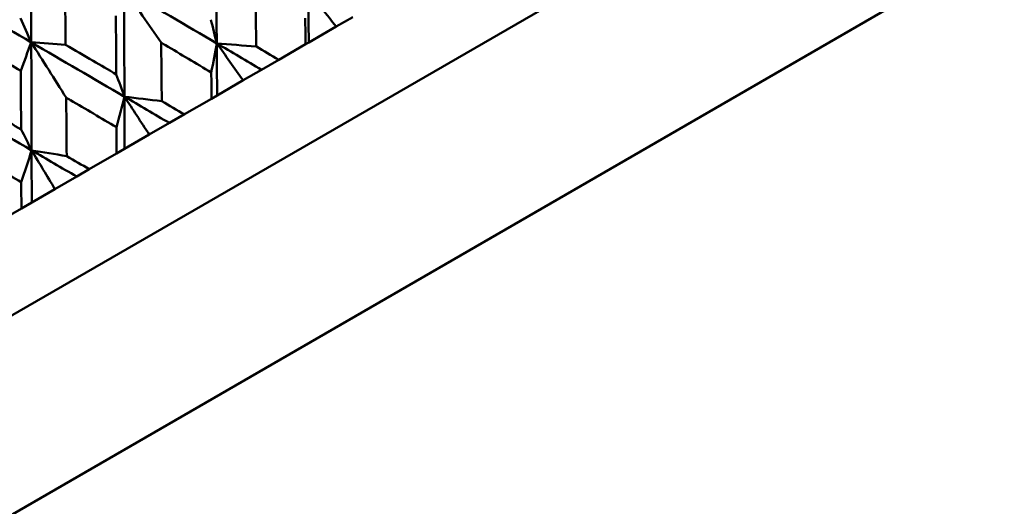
# Model space of a CAD drawing. Header units: millimetres. Extents: x 188 to 1913, y 148 to 2839.
# Tile 110 of 211: x 609.66 to 620.89, y 535.09 to 540.63. Entities that reach past the tile are written whole.
import ezdxf

# ---------------------------------------------------------------- set-up
doc = ezdxf.new("R2010")
doc.units = ezdxf.units.MM
doc.header["$LTSCALE"] = 10
doc.layers.add('Widoczne (ISO)', color=7, linetype='Continuous', lineweight=50)

msp = doc.modelspace()

# ---------------------------------------------------------------- linework, layer by layer
at = {"layer": 'Widoczne (ISO)'}
for p, q in [((625.61, 546.527), (594.433, 528.527)), ((627.46, 545.323), (594.552, 526.323)), ((613.458, 540.665), (613.269, 540.556)), ((613.269, 540.556), (612.957, 540.376)), ((612.614, 540.178), (612.921, 540.355)), ((612.957, 540.376), (612.921, 540.355)), ((612.614, 540.178), (612.419, 540.065)), ((612.419, 540.065), (612.209, 539.944)), ((612.209, 539.944), (611.912, 539.772)), ((611.538, 539.557), (611.848, 539.735)), ((611.912, 539.772), (611.848, 539.735)), ((611.538, 539.557), (611.367, 539.458)), ((611.367, 539.458), (611.138, 539.326)), ((611.138, 539.326), (610.856, 539.163)), ((610.453, 538.931), (610.765, 539.111)), ((610.856, 539.163), (610.765, 539.111)), ((610.453, 538.931), (610.309, 538.847)), ((610.309, 538.847), (610.061, 538.704)), ((610.061, 538.704), (609.796, 538.551)), ((609.796, 538.551), (609.678, 538.483)), ((609.366, 538.303), (609.678, 538.483))]:
    msp.add_line(p, q, dxfattribs=at)
msp.add_circle((591.006, 570.464), 50, dxfattribs=at)
for points in [[(609.785, 541.608), (609.787, 541.198), (609.789, 540.787), (609.791, 540.377)], [(611.896, 541.592), (611.9, 541.183), (611.904, 540.774), (611.907, 540.365)], [(608.726, 540.997), (609.081, 540.79), (609.436, 540.583), (609.791, 540.377)], [(610.848, 540.987), (611.201, 540.78), (611.555, 540.572), (611.907, 540.365)], [(611.272, 540.374), (611.131, 540.579), (610.989, 540.783), (610.848, 540.987)], [(610.848, 540.987), (610.85, 540.577), (610.853, 540.167), (610.854, 539.757)], [(613.269, 540.556), (613.162, 540.693), (613.056, 540.83), (612.95, 540.967)], [(612.95, 540.967), (612.953, 540.77), (612.955, 540.573), (612.957, 540.376)], [(609.668, 540.651), (609.709, 540.56), (609.75, 540.468), (609.791, 540.377)], [(611.84, 540.635), (611.863, 540.545), (611.885, 540.455), (611.907, 540.365)], [(609.791, 540.377), (609.751, 540.269), (609.711, 540.162), (609.671, 540.054)], [(609.791, 540.377), (609.922, 540.368), (610.052, 540.359), (610.183, 540.35)], [(609.791, 540.377), (610.146, 540.17), (610.5, 539.964), (610.854, 539.757)], [(610.189, 539.748), (610.056, 539.958), (609.923, 540.168), (609.791, 540.377)], [(609.791, 540.377), (609.793, 539.966), (609.794, 539.556), (609.795, 539.146)], [(611.907, 540.365), (611.887, 540.255), (611.866, 540.144), (611.845, 540.034)], [(612.209, 539.944), (612.108, 540.085), (612.008, 540.225), (611.907, 540.365)], [(611.907, 540.365), (611.909, 540.168), (611.91, 539.97), (611.912, 539.772)], [(611.907, 540.365), (612.057, 540.353), (612.207, 540.341), (612.358, 540.329)], [(611.907, 540.365), (612.078, 540.265), (612.248, 540.165), (612.419, 540.065)], [(610.761, 540.012), (610.792, 539.927), (610.823, 539.842), (610.854, 539.757)], [(608.73, 539.764), (609.085, 539.558), (609.44, 539.352), (609.795, 539.146)], [(610.854, 539.757), (610.824, 539.641), (610.794, 539.525), (610.764, 539.409)], [(611.138, 539.326), (611.043, 539.47), (610.949, 539.614), (610.854, 539.757)], [(610.854, 539.757), (610.855, 539.559), (610.856, 539.361), (610.856, 539.163)], [(610.854, 539.757), (610.996, 539.741), (611.138, 539.724), (611.28, 539.707)], [(610.854, 539.757), (611.025, 539.658), (611.196, 539.558), (611.367, 539.458)], [(609.675, 539.385), (609.715, 539.305), (609.755, 539.225), (609.795, 539.146)], [(609.795, 539.146), (609.756, 539.024), (609.716, 538.903), (609.677, 538.782)], [(610.061, 538.704), (609.972, 538.852), (609.884, 538.999), (609.795, 539.146)], [(609.795, 539.146), (609.795, 538.947), (609.796, 538.749), (609.796, 538.551)], [(609.795, 539.146), (609.928, 539.124), (610.062, 539.102), (610.195, 539.081)], [(609.795, 539.146), (609.966, 539.046), (610.138, 538.947), (610.309, 538.847)]]:
    msp.add_open_spline(points, degree=3, dxfattribs=at)
for points, knots in [([(610.176, 541.024), (610.176, 540.996), (610.177, 540.968), (610.179, 540.744), (610.181, 540.547), (610.183, 540.35)], [0.0806421, 0.0806421, 0.0806421, 0.0806421, 0.08897282, 0.08897282, 0.14811965, 0.14811965, 0.14811965, 0.14811965]), ([(612.347, 540.994), (612.348, 540.976), (612.348, 540.957), (612.351, 540.736), (612.355, 540.532), (612.358, 540.329)], [0.0853813, 0.0853813, 0.0853813, 0.0853813, 0.09097809, 0.09097809, 0.15214536, 0.15214536, 0.15214536, 0.15214536]), ([(610.761, 540.012), (610.76, 540.114), (610.759, 540.216), (610.758, 540.439), (610.757, 540.56), (610.756, 540.68)], [0.03078053, 0.03078053, 0.03078053, 0.03078053, 0.06149921, 0.06149921, 0.09773041, 0.09773041, 0.09773041, 0.09773041]), ([(612.921, 540.355), (612.919, 540.454), (612.918, 540.552), (612.917, 540.651), (612.917, 540.652), (612.917, 540.652)], [0, 0, 0, 0, 0.02969567, 0.02969567, 0.02988021, 0.02988021, 0.02988021, 0.02988021]), ([(609.671, 540.054), (609.502, 540.154), (609.332, 540.254), (609.138, 540.368), (609.114, 540.383), (609.09, 540.397)], [0.02983351, 0.02983351, 0.02983351, 0.02983351, 0.0889495, 0.0889495, 0.09731113, 0.09731113, 0.09731113, 0.09731113]), ([(610.183, 540.35), (610.287, 540.289), (610.392, 540.228), (610.584, 540.115), (610.672, 540.063), (610.761, 540.012)], [0.02528165, 0.02528165, 0.02528165, 0.02528165, 0.06150593, 0.06150593, 0.09223152, 0.09223152, 0.09223152, 0.09223152]), ([(611.845, 540.034), (611.671, 540.137), (611.496, 540.241), (611.305, 540.355), (611.289, 540.364), (611.272, 540.374)], [0.0297954, 0.0297954, 0.0297954, 0.0297954, 0.09092493, 0.09092493, 0.09655955, 0.09655955, 0.09655955, 0.09655955]), ([(611.272, 540.374), (611.273, 540.355), (611.273, 540.337), (611.276, 540.114), (611.278, 539.911), (611.28, 539.707)], [0.0853813, 0.0853813, 0.0853813, 0.0853813, 0.09097809, 0.09097809, 0.15214536, 0.15214536, 0.15214536, 0.15214536]), ([(612.358, 540.329), (612.358, 540.329), (612.359, 540.329), (612.444, 540.278), (612.529, 540.228), (612.614, 540.178)], [0.02951568, 0.02951568, 0.02951568, 0.02951568, 0.02969929, 0.02969929, 0.05939589, 0.05939589, 0.05939589, 0.05939589]), ([(609.675, 539.385), (609.674, 539.487), (609.674, 539.589), (609.673, 539.812), (609.672, 539.933), (609.671, 540.054)], [0.03078053, 0.03078053, 0.03078053, 0.03078053, 0.06149921, 0.06149921, 0.09773041, 0.09773041, 0.09773041, 0.09773041]), ([(611.848, 539.735), (611.847, 539.834), (611.846, 539.933), (611.845, 540.032), (611.845, 540.033), (611.845, 540.034)], [0, 0, 0, 0, 0.02969567, 0.02969567, 0.02988021, 0.02988021, 0.02988021, 0.02988021]), ([(609.096, 539.722), (609.201, 539.661), (609.305, 539.6), (609.498, 539.488), (609.586, 539.436), (609.675, 539.385)], [0.02528165, 0.02528165, 0.02528165, 0.02528165, 0.06150593, 0.06150593, 0.09223152, 0.09223152, 0.09223152, 0.09223152]), ([(610.764, 539.409), (610.588, 539.513), (610.413, 539.616), (610.222, 539.729), (610.205, 539.739), (610.189, 539.748)], [0.0297954, 0.0297954, 0.0297954, 0.0297954, 0.09092493, 0.09092493, 0.09655955, 0.09655955, 0.09655955, 0.09655955]), ([(610.189, 539.748), (610.189, 539.73), (610.19, 539.711), (610.192, 539.489), (610.194, 539.285), (610.195, 539.081)], [0.0853813, 0.0853813, 0.0853813, 0.0853813, 0.09097809, 0.09097809, 0.15214536, 0.15214536, 0.15214536, 0.15214536]), ([(611.28, 539.707), (611.281, 539.707), (611.281, 539.707), (611.367, 539.656), (611.452, 539.606), (611.538, 539.557)], [0.02951568, 0.02951568, 0.02951568, 0.02951568, 0.02969929, 0.02969929, 0.05939589, 0.05939589, 0.05939589, 0.05939589]), ([(610.765, 539.111), (610.765, 539.21), (610.764, 539.308), (610.764, 539.408), (610.764, 539.409), (610.764, 539.409)], [0, 0, 0, 0, 0.02969567, 0.02969567, 0.02988021, 0.02988021, 0.02988021, 0.02988021]), ([(609.677, 538.782), (609.501, 538.885), (609.326, 538.988), (609.134, 539.101), (609.118, 539.111), (609.102, 539.12)], [0.0297954, 0.0297954, 0.0297954, 0.0297954, 0.09092493, 0.09092493, 0.09655955, 0.09655955, 0.09655955, 0.09655955]), ([(610.195, 539.081), (610.196, 539.081), (610.196, 539.08), (610.282, 539.03), (610.368, 538.98), (610.453, 538.931)], [0.02951568, 0.02951568, 0.02951568, 0.02951568, 0.02969929, 0.02969929, 0.05939589, 0.05939589, 0.05939589, 0.05939589]), ([(609.678, 538.483), (609.678, 538.582), (609.677, 538.681), (609.677, 538.78), (609.677, 538.781), (609.677, 538.782)], [0, 0, 0, 0, 0.02969567, 0.02969567, 0.02988021, 0.02988021, 0.02988021, 0.02988021])]:
    msp.add_open_spline(points, degree=3, knots=knots, dxfattribs=at)

doc.saveas('drawing.dxf')
